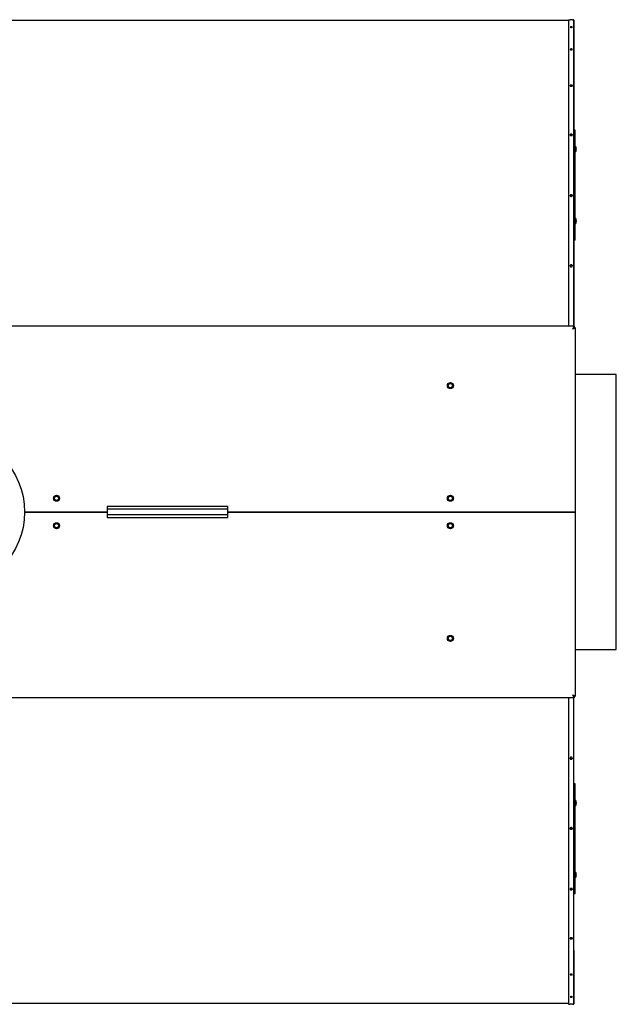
# Model space of a CAD drawing. Header units: millimetres. Extents: x -5881 to 876, y -3382 to 1045.
# Tile 16 of 23: x -2474 to -1388, y -3382 to -1590. Entities that reach past the tile are written whole.
import ezdxf

# ---------------------------------------------------------------- set-up
doc = ezdxf.new("R2010")
doc.units = ezdxf.units.MM
doc.layers.add('G', color=3, linetype='Continuous', true_color=0x00ff00)
doc.layers.add('WELDING', color=7, linetype='Continuous', true_color=0xffffff)

msp = doc.modelspace()

# ---------------------------------------------------------------- linework, layer by layer
at = {"layer": 'G', "lineweight": 25}
for p, q in [((-1474.7, -1591.7), (-2544.2, -1591.7)), ((-1474.7, -1590.2), (-1471.7, -1590.2)), ((-1474.7, -1590.2), (-1474.7, -2148.3)), ((-1467.6, -1590.2), (-1465.8, -1590.2)), ((-1464.7, -1591.3), (-1464.7, -2148.3)), ((-1464.7, -2148.3), (-1464.7, -1592.3)), ((-1462.7, -1791.3), (-1464.7, -1791.3)), ((-1462.7, -1991.3), (-1462.7, -1791.3)), ((-1462.7, -1820.9), (-1461.6, -1820.9)), ((-1461.6, -1820.9), (-1461.6, -1825.9)), ((-1461.6, -1825.9), (-1461.6, -1830.9)), ((-1460.8, -1822.4), (-1460.8, -1822.4)), ((-1460.1, -1825.4), (-1460.8, -1825.4)), ((-1460.8, -1826.4), (-1460.1, -1826.4)), ((-1462.7, -1830.9), (-1461.6, -1830.9)), ((-1460.8, -1829.4), (-1460.8, -1829.4)), ((-1462.7, -1951.7), (-1461.6, -1951.7)), ((-1461.6, -1951.7), (-1461.6, -1956.7)), ((-1460.8, -1953.2), (-1460.8, -1953.2)), ((-1462.7, -1961.7), (-1461.6, -1961.7)), ((-1461.6, -1956.7), (-1461.6, -1961.7)), ((-1460.1, -1956.2), (-1460.8, -1956.2)), ((-1460.8, -1957.2), (-1460.1, -1957.2)), ((-1460.8, -1960.2), (-1460.8, -1960.2)), ((-1462.7, -1991.3), (-1464.7, -1991.3)), ((-1464.1, -2148.3), (-2872.6, -2148.3)), ((-1466.6, -2153.3), (-1464.1, -2148.3)), ((-1464.1, -2148.3), (-1464.1, -2150.8)), ((-1464.1, -2150.8), (-1466.6, -2153.3)), ((-1461.6, -2150.8), (-1466.6, -2153.3)), ((-1466.6, -2153.3), (-1464.1, -2150.8)), ((-1464.1, -2150.8), (-1461.6, -2150.8)), ((-1461.6, -2486.3), (-1461.6, -2150.8)), ((-1387.6, -2236.3), (-1461.6, -2236.3)), ((-1387.6, -2736.3), (-1387.6, -2236.3)), ((-1693.7, -2258.3), (-1693.4, -2253.7)), ((-1693.4, -2253.7), (-1689.3, -2251.7)), ((-1689.3, -2251.7), (-1685.4, -2254.3)), ((-1685.4, -2254.3), (-1685.7, -2258.9)), ((-1689.9, -2260.9), (-1693.7, -2258.3)), ((-1685.7, -2258.9), (-1689.9, -2260.9)), ((-2410.7, -2463.3), (-2410.4, -2458.7)), ((-2406.9, -2465.9), (-2410.7, -2463.3)), ((-2410.4, -2458.7), (-2406.3, -2456.7)), ((-2402.7, -2463.9), (-2406.9, -2465.9)), ((-2406.3, -2456.7), (-2402.4, -2459.3)), ((-2402.4, -2459.3), (-2402.7, -2463.9)), ((-1693.7, -2463.3), (-1693.4, -2458.7)), ((-1689.9, -2465.9), (-1693.7, -2463.3)), ((-1693.4, -2458.7), (-1689.3, -2456.7)), ((-1685.7, -2463.9), (-1689.9, -2465.9)), ((-1689.3, -2456.7), (-1685.4, -2459.3)), ((-1685.4, -2459.3), (-1685.7, -2463.9)), ((-2314.6, -2486.3), (-2464.6, -2486.3)), ((-2464.6, -2486.3), (-2314.6, -2486.3)), ((-2314.6, -2476.3), (-2314.6, -2486.3)), ((-2094.6, -2476.3), (-2314.6, -2476.3)), ((-2286.5, -2481.3), (-2314.6, -2481.3)), ((-2314.6, -2486.3), (-2314.6, -2496.3)), ((-2122.6, -2481.3), (-2286.5, -2481.3)), ((-2094.6, -2481.3), (-2122.6, -2481.3)), ((-2094.6, -2486.3), (-2094.6, -2476.3)), ((-1466.6, -2486.3), (-2094.6, -2486.3)), ((-2094.6, -2496.3), (-2094.6, -2486.3)), ((-2094.6, -2486.3), (-1466.6, -2486.3)), ((-1466.6, -2486.3), (-1461.6, -2486.3)), ((-1461.6, -2486.3), (-1466.6, -2486.3)), ((-1461.6, -2821.8), (-1461.6, -2486.3)), ((-2410.7, -2513.3), (-2410.4, -2508.7)), ((-2410.4, -2508.7), (-2406.3, -2506.7)), ((-2406.3, -2506.7), (-2402.4, -2509.3)), ((-2286.5, -2491.3), (-2314.6, -2491.3)), ((-2314.6, -2496.3), (-2094.6, -2496.3)), ((-2122.6, -2491.3), (-2286.5, -2491.3)), ((-2094.6, -2491.3), (-2122.6, -2491.3)), ((-1693.7, -2513.3), (-1693.4, -2508.7)), ((-1693.4, -2508.7), (-1689.3, -2506.7)), ((-1689.3, -2506.7), (-1685.4, -2509.3)), ((-2406.9, -2515.9), (-2410.7, -2513.3)), ((-2402.7, -2513.9), (-2406.9, -2515.9)), ((-2402.4, -2509.3), (-2402.7, -2513.9)), ((-1689.9, -2515.9), (-1693.7, -2513.3)), ((-1685.7, -2513.9), (-1689.9, -2515.9)), ((-1685.4, -2509.3), (-1685.7, -2513.9)), ((-1693.7, -2718.3), (-1693.4, -2713.7)), ((-1689.9, -2720.9), (-1693.7, -2718.3)), ((-1693.4, -2713.7), (-1689.3, -2711.7)), ((-1685.7, -2718.9), (-1689.9, -2720.9)), ((-1689.3, -2711.7), (-1685.4, -2714.3)), ((-1685.4, -2714.3), (-1685.7, -2718.9)), ((-1461.6, -2736.3), (-1387.6, -2736.3)), ((-1464.1, -2824.3), (-2872.6, -2824.3)), ((-1474.7, -2824.3), (-1474.7, -3382.4)), ((-1464.1, -2824.3), (-1466.6, -2819.3)), ((-1466.6, -2819.3), (-1464.1, -2821.8)), ((-1466.6, -2819.3), (-1461.6, -2821.8)), ((-1464.1, -2821.8), (-1466.6, -2819.3)), ((-1464.7, -3381.1), (-1464.7, -2824.3)), ((-1461.6, -2821.8), (-1464.1, -2821.8)), ((-1464.1, -2821.8), (-1464.1, -2824.3)), ((-1462.7, -2981.3), (-1464.7, -2981.3)), ((-1462.7, -3181.3), (-1462.7, -2981.3)), ((-1462.7, -3010.9), (-1461.6, -3010.9)), ((-1461.6, -3010.9), (-1461.6, -3015.9)), ((-1462.7, -3020.9), (-1461.6, -3020.9)), ((-1461.6, -3015.9), (-1461.6, -3020.9)), ((-1460.8, -3012.4), (-1460.8, -3012.4)), ((-1460.1, -3015.4), (-1460.8, -3015.4)), ((-1460.8, -3016.4), (-1460.1, -3016.4)), ((-1460.8, -3019.4), (-1460.8, -3019.4)), ((-1462.7, -3141.7), (-1461.6, -3141.7)), ((-1462.7, -3151.7), (-1461.6, -3151.7)), ((-1461.6, -3141.7), (-1461.6, -3146.7)), ((-1461.6, -3146.7), (-1461.6, -3151.7)), ((-1460.8, -3143.2), (-1460.8, -3143.2)), ((-1460.1, -3146.2), (-1460.8, -3146.2)), ((-1460.8, -3147.2), (-1460.1, -3147.2)), ((-1460.8, -3150.2), (-1460.8, -3150.2)), ((-1462.7, -3181.3), (-1464.7, -3181.3)), ((-1464.7, -3284.6), (-1464.7, -3381.3)), ((-1474.7, -3381.1), (-2544.2, -3381.1)), ((-1474.7, -3382.4), (-1471.7, -3382.4)), ((-1467.6, -3382.4), (-1465.8, -3382.4))]:
    msp.add_line(p, q, dxfattribs=at)
for centre, radius in [((-1689.6, -2256.3), 5.5), ((-1689.6, -2256.3), 4.65), ((-1689.6, -2256.3), 3.8), ((-2604.6, -2486.3), 140), ((-2406.6, -2461.3), 5.5), ((-2406.6, -2461.3), 4.65), ((-2406.6, -2461.3), 3.8), ((-1689.6, -2461.3), 5.5), ((-1689.6, -2461.3), 4.65), ((-1689.6, -2461.3), 3.8), ((-2406.6, -2511.3), 5.5), ((-2406.6, -2511.3), 4.65), ((-2406.6, -2511.3), 3.8), ((-1689.6, -2511.3), 5.5), ((-1689.6, -2511.3), 4.65), ((-1689.6, -2511.3), 3.8), ((-1689.6, -2716.3), 5.5), ((-1689.6, -2716.3), 4.65), ((-1689.6, -2716.3), 3.8)]:
    msp.add_circle(centre, radius, dxfattribs=at)
for centre, radius, start, end in [((-1465.8, -1591.3), 1.1, 0, 90), ((-1469.1, -1825.9), 9, 22.8854, 33.749), ((-1469.1, -1825.9), 8.99, 3.1897, 22.9228), ((-1469.1, -1825.9), 8.29, 356.5428, 3.4572), ((-1469.1, -1825.9), 8.99, 337.0772, 356.8103), ((-1469.1, -1825.9), 9, 326.251, 337.1146), ((-1469.1, -1956.7), 9, 22.8854, 33.749), ((-1469.1, -1956.7), 8.99, 3.1897, 22.9228), ((-1469.1, -1956.7), 9, 326.251, 337.1146), ((-1469.1, -1956.7), 8.29, 356.5428, 3.4572), ((-1469.1, -1956.7), 8.99, 337.0772, 356.8103), ((-1469.1, -3015.9), 9, 22.8854, 33.749), ((-1469.1, -3015.9), 9, 326.251, 337.1146), ((-1469.1, -3015.9), 8.99, 3.1897, 22.9228), ((-1469.1, -3015.9), 8.29, 356.5428, 3.4572), ((-1469.1, -3015.9), 8.99, 337.0772, 356.8103), ((-1469.1, -3146.7), 9, 22.8854, 33.749), ((-1469.1, -3146.7), 9, 326.251, 337.1146), ((-1469.1, -3146.7), 8.99, 3.1897, 22.9228), ((-1469.1, -3146.7), 8.29, 356.5428, 3.4572), ((-1469.1, -3146.7), 8.99, 337.0772, 356.8103), ((-1465.8, -3381.3), 1.1, 270, 0)]:
    msp.add_arc(centre, radius, start, end, dxfattribs=at)
at = {"layer": 'WELDING', "lineweight": 25}
for points, knots in [([(-1467.6, -1590.2), (-1467.6, -1590.2), (-1467.6, -1590.2), (-1467.7, -1590.2), (-1467.7, -1590.2), (-1467.8, -1590.2), (-1467.9, -1590.2), (-1468.1, -1590.2), (-1468.3, -1590.2), (-1468.5, -1590.2), (-1468.7, -1590.2), (-1468.9, -1590.2), (-1469.1, -1590.2), (-1469.4, -1590.2), (-1469.7, -1590.2), (-1470, -1590.2), (-1470.4, -1590.2), (-1470.7, -1590.2), (-1470.9, -1590.2), (-1471.2, -1590.2), (-1471.3, -1590.2), (-1471.5, -1590.2), (-1471.6, -1590.2), (-1471.7, -1590.2), (-1471.7, -1590.2), (-1471.7, -1590.2), (-1471.7, -1590.2)], [0, 0, 0, 0, 1.042547, 1.574909, 2.355078, 3.390091, 4.665067, 6.000122, 7.200166, 8.280189, 9.180183, 10.080174, 11.160163, 12.300151, 13.620135, 15.060123, 16.500099, 17.820087, 19.140077, 20.400059, 21.600049, 22.80004, 23.970023, 25.110023, 25.830011, 27, 27, 27, 27]), ([(-1467.6, -1603.8), (-1467.6, -1603.8), (-1467.6, -1603.8), (-1467.7, -1603.7), (-1467.7, -1603.7), (-1467.8, -1603.7), (-1467.9, -1603.6), (-1468, -1603.6), (-1468.1, -1603.6), (-1468.3, -1603.5), (-1468.5, -1603.5), (-1468.7, -1603.5), (-1469, -1603.5), (-1469.4, -1603.5), (-1469.8, -1603.5), (-1470.1, -1603.5), (-1470.4, -1603.5), (-1470.7, -1603.5), (-1471, -1603.5), (-1471.2, -1603.6), (-1471.3, -1603.6), (-1471.4, -1603.6), (-1471.5, -1603.7), (-1471.6, -1603.7), (-1471.7, -1603.7), (-1471.7, -1603.8), (-1471.7, -1603.8), (-1471.7, -1603.8)], [0, 0, 0, 0, 0.921357, 2.276477, 2.862175, 3.535105, 4.24288, 5.738596, 6.485878, 7.228856, 8.57302, 9.864159, 11.025566, 12.746944, 14.611465, 15.880223, 16.886792, 18.448368, 20.019896, 21.416934, 22.056365, 22.755269, 24.115188, 25.371239, 25.995993, 26.964943, 28, 28, 28, 28]), ([(-1471.7, -1603.8), (-1471.7, -1603.8), (-1471.7, -1603.9), (-1471.6, -1603.9), (-1471.6, -1603.9), (-1471.5, -1604), (-1471.4, -1604), (-1471.3, -1604), (-1471.2, -1604.1), (-1471, -1604.1), (-1470.8, -1604.1), (-1470.6, -1604.1), (-1470.3, -1604.2), (-1470, -1604.2), (-1469.6, -1604.2), (-1469.4, -1604.2), (-1469.1, -1604.2), (-1468.9, -1604.1), (-1468.7, -1604.1), (-1468.5, -1604.1), (-1468.4, -1604.1), (-1468.2, -1604.1), (-1468.1, -1604), (-1467.9, -1604), (-1467.8, -1604), (-1467.8, -1603.9), (-1467.7, -1603.9), (-1467.6, -1603.9), (-1467.6, -1603.8), (-1467.6, -1603.8)], [0, 0, 0, 0, 1.799942, 2.700055, 3.56656, 4.399809, 5.233418, 6.099942, 7.233228, 8.399864, 9.599861, 10.799847, 11.933137, 13.933036, 14.999795, 16.666294, 17.599575, 18.59975, 19.599938, 20.5999, 21.599713, 22.599527, 23.599491, 24.599655, 25.59977, 26.516242, 27.349488, 28.599609, 30, 30, 30, 30]), ([(-1471, -1604.1), (-1470.9, -1604.1), (-1470.7, -1604), (-1470.4, -1604), (-1470.2, -1604), (-1469.9, -1604), (-1469.7, -1604), (-1469.4, -1604), (-1469.2, -1604), (-1468.9, -1604), (-1468.6, -1604.1), (-1468.4, -1604.1), (-1468.3, -1604.1)], [0, 0, 0, 0, 1.537397, 3.318172, 4.306375, 5.383285, 6.499995, 7.656535, 8.813047, 9.881018, 11.662089, 13, 13, 13, 13]), ([(-1467.6, -1644.2), (-1467.6, -1644.2), (-1467.6, -1644.2), (-1467.7, -1644.1), (-1467.7, -1644), (-1467.8, -1644), (-1467.9, -1643.9), (-1468, -1643.8), (-1468.1, -1643.8), (-1468.3, -1643.7), (-1468.5, -1643.7), (-1468.7, -1643.6), (-1469, -1643.6), (-1469.4, -1643.5), (-1469.6, -1643.5), (-1469.9, -1643.5), (-1470.1, -1643.6), (-1470.4, -1643.6), (-1470.7, -1643.6), (-1471, -1643.7), (-1471.2, -1643.8), (-1471.3, -1643.8), (-1471.4, -1643.9), (-1471.5, -1643.9), (-1471.6, -1644), (-1471.7, -1644.1), (-1471.7, -1644.2), (-1471.7, -1644.2), (-1471.7, -1644.2)], [0, 0, 0, 0, 0.954263, 1.804247, 2.964396, 3.661359, 4.394411, 5.943546, 6.717517, 7.48703, 8.879199, 10.21645, 11.419336, 13.202192, 14.500116, 15.133303, 16.447374, 17.489891, 19.107238, 20.734892, 22.181824, 22.844092, 23.567957, 24.976444, 26.277355, 26.924424, 27.927988, 29, 29, 29, 29]), ([(-1471.7, -1644.2), (-1471.7, -1644.3), (-1471.7, -1644.4), (-1471.6, -1644.4), (-1471.6, -1644.5), (-1471.5, -1644.6), (-1471.4, -1644.6), (-1471.3, -1644.7), (-1471.2, -1644.7), (-1471, -1644.8), (-1470.8, -1644.8), (-1470.6, -1644.9), (-1470.3, -1644.9), (-1470, -1644.9), (-1469.7, -1644.9), (-1469.4, -1644.9), (-1469.1, -1644.9), (-1468.9, -1644.9), (-1468.7, -1644.9), (-1468.5, -1644.8), (-1468.4, -1644.8), (-1468.2, -1644.7), (-1468.1, -1644.7), (-1467.9, -1644.6), (-1467.8, -1644.6), (-1467.8, -1644.5), (-1467.7, -1644.4), (-1467.6, -1644.3), (-1467.6, -1644.3), (-1467.6, -1644.2)], [0, 0, 0, 0, 1.799942, 2.700055, 3.56656, 4.399809, 5.233418, 6.099942, 7.233228, 8.399864, 9.599861, 10.799847, 11.933137, 12.999769, 14.999795, 16.666294, 17.599575, 18.59975, 19.599938, 20.5999, 21.599713, 22.599527, 23.599491, 24.599655, 25.59977, 26.516242, 27.349488, 28.599609, 30, 30, 30, 30]), ([(-1471.6, -1644.5), (-1471.5, -1644.5), (-1471.5, -1644.4), (-1471.3, -1644.3), (-1471.1, -1644.3), (-1470.9, -1644.2), (-1470.8, -1644.2), (-1470.6, -1644.1), (-1470.4, -1644.1), (-1470.2, -1644.1), (-1469.9, -1644.1), (-1469.7, -1644.1), (-1469.4, -1644.1), (-1469.1, -1644.1), (-1468.9, -1644.1), (-1468.7, -1644.1), (-1468.5, -1644.2), (-1468.4, -1644.2), (-1468.2, -1644.3), (-1468.1, -1644.3), (-1468, -1644.4), (-1467.9, -1644.4), (-1467.8, -1644.5), (-1467.8, -1644.5)], [0, 0, 0, 0, 1.465066, 2.936764, 4.447653, 5.25743, 6.17193, 7.155764, 8.279134, 9.472678, 10.666224, 11.999973, 13.684791, 14.66758, 15.790932, 16.914285, 17.897078, 18.809486, 19.792278, 20.810198, 21.79264, 22.633803, 24, 24, 24, 24]), ([(-1467.6, -1710.3), (-1467.6, -1710.2), (-1467.6, -1710.2), (-1467.7, -1710), (-1467.7, -1709.9), (-1467.8, -1709.9), (-1467.9, -1709.8), (-1468, -1709.7), (-1468.1, -1709.6), (-1468.3, -1709.5), (-1468.5, -1709.4), (-1468.7, -1709.3), (-1469, -1709.3), (-1469.3, -1709.2), (-1469.6, -1709.2), (-1469.8, -1709.2), (-1470.1, -1709.2), (-1470.4, -1709.3), (-1470.7, -1709.4), (-1471, -1709.4), (-1471.2, -1709.5), (-1471.3, -1709.6), (-1471.4, -1709.7), (-1471.5, -1709.8), (-1471.6, -1709.9), (-1471.7, -1710), (-1471.7, -1710.1), (-1471.7, -1710.2), (-1471.7, -1710.3)], [0, 0, 0, 0, 0.954263, 1.804247, 2.964396, 3.661359, 4.394411, 5.943546, 6.717517, 7.48703, 8.879199, 10.21645, 11.419335, 12.755572, 14.051633, 15.133303, 16.447373, 17.489891, 19.107238, 20.734892, 22.181824, 22.844092, 23.567957, 24.976444, 26.277355, 26.924424, 27.92799, 29, 29, 29, 29]), ([(-1471.7, -1710.5), (-1471.6, -1710.4), (-1471.6, -1710.4), (-1471.5, -1710.2), (-1471.4, -1710.2), (-1471.2, -1710.1), (-1471.1, -1710), (-1470.9, -1709.9), (-1470.7, -1709.9), (-1470.5, -1709.8), (-1470.3, -1709.8), (-1470.1, -1709.7), (-1469.9, -1709.7), (-1469.6, -1709.7), (-1469.4, -1709.7), (-1469.1, -1709.7), (-1468.9, -1709.8), (-1468.8, -1709.8), (-1468.6, -1709.9), (-1468.4, -1709.9), (-1468.3, -1710), (-1468.1, -1710.1), (-1468, -1710.2), (-1467.8, -1710.3), (-1467.8, -1710.4), (-1467.7, -1710.4), (-1467.7, -1710.5)], [0, 0, 0, 0, 1.702938, 2.631492, 3.663452, 4.747249, 5.857032, 6.940965, 7.998864, 9.056607, 10.114346, 11.172238, 12.230382, 13.49988, 15.192519, 16.179862, 17.167475, 18.154825, 19.071463, 20.058808, 21.187386, 22.386469, 23.559723, 24.63656, 25.520435, 27, 27, 27, 27]), ([(-1471.7, -1710.3), (-1471.7, -1710.3), (-1471.7, -1710.4), (-1471.6, -1710.5), (-1471.6, -1710.6), (-1471.5, -1710.7), (-1471.4, -1710.8), (-1471.3, -1710.9), (-1471.2, -1711), (-1471, -1711), (-1470.8, -1711.1), (-1470.6, -1711.2), (-1470.3, -1711.2), (-1470.1, -1711.3), (-1469.9, -1711.3), (-1469.7, -1711.3), (-1469.5, -1711.3), (-1469.3, -1711.3), (-1469.1, -1711.2), (-1468.9, -1711.2), (-1468.7, -1711.2), (-1468.5, -1711.1), (-1468.4, -1711), (-1468.2, -1711), (-1468.1, -1710.9), (-1467.9, -1710.8), (-1467.8, -1710.7), (-1467.8, -1710.6), (-1467.7, -1710.5), (-1467.6, -1710.4), (-1467.6, -1710.3), (-1467.6, -1710.3)], [0, 0, 0, 0, 1.919939, 2.880058, 3.80433, 4.69313, 5.582312, 6.506605, 7.715443, 8.959855, 10.239852, 11.519837, 12.72868, 13.86642, 14.861905, 15.999781, 16.853146, 17.777381, 18.77288, 19.839734, 20.906601, 21.973227, 23.039694, 24.106163, 25.172791, 26.239632, 27.306422, 28.283991, 29.172788, 30.506249, 32, 32, 32, 32]), ([(-1467.6, -1799.8), (-1467.6, -1799.8), (-1467.6, -1799.7), (-1467.7, -1799.6), (-1467.7, -1799.5), (-1467.8, -1799.4), (-1467.9, -1799.2), (-1468, -1799.1), (-1468.1, -1799), (-1468.3, -1798.9), (-1468.5, -1798.8), (-1468.7, -1798.7), (-1469, -1798.6), (-1469.3, -1798.6), (-1469.6, -1798.5), (-1469.8, -1798.5), (-1470.1, -1798.6), (-1470.3, -1798.6), (-1470.6, -1798.7), (-1470.8, -1798.8), (-1471.1, -1798.9), (-1471.3, -1799), (-1471.4, -1799.1), (-1471.5, -1799.3), (-1471.6, -1799.4), (-1471.7, -1799.6), (-1471.7, -1799.7), (-1471.7, -1799.8), (-1471.7, -1799.8)], [0, 0, 0, 0, 0.954263, 1.354414, 2.35778, 3.661358, 4.394411, 5.943546, 6.717517, 7.48703, 8.879199, 10.21645, 11.419335, 12.755572, 14.051632, 15.133303, 16.447373, 17.489891, 18.414863, 20.299987, 21.572033, 22.844092, 23.567957, 24.976444, 26.277355, 26.924423, 27.927982, 29, 29, 29, 29]), ([(-1471.7, -1800.1), (-1471.7, -1800), (-1471.7, -1799.9), (-1471.6, -1799.8), (-1471.5, -1799.6), (-1471.4, -1799.5), (-1471.2, -1799.4), (-1471.1, -1799.3), (-1470.9, -1799.2), (-1470.7, -1799.1), (-1470.4, -1799), (-1470.2, -1799), (-1469.9, -1799), (-1469.7, -1798.9), (-1469.5, -1799), (-1469.3, -1799), (-1469.1, -1799), (-1468.9, -1799), (-1468.8, -1799.1), (-1468.6, -1799.1), (-1468.4, -1799.2), (-1468.3, -1799.3), (-1468.1, -1799.4), (-1467.9, -1799.6), (-1467.8, -1799.7), (-1467.7, -1799.8), (-1467.7, -1799.9), (-1467.7, -1800), (-1467.7, -1800.1)], [0, 0, 0, 0, 1.149439, 2.441353, 3.350278, 4.355031, 5.519444, 6.747706, 8.039765, 9.331817, 10.623867, 11.91592, 13.136287, 14.50001, 15.289781, 16.222696, 17.227571, 18.232718, 19.237599, 20.17051, 21.175382, 22.324002, 23.544382, 24.764714, 25.91323, 26.862127, 28.250002, 29, 29, 29, 29]), ([(-1471.7, -1799.8), (-1471.7, -1799.9), (-1471.7, -1800.1), (-1471.6, -1800.2), (-1471.6, -1800.3), (-1471.5, -1800.4), (-1471.4, -1800.5), (-1471.3, -1800.6), (-1471.2, -1800.8), (-1471, -1800.9), (-1470.8, -1801), (-1470.6, -1801), (-1470.3, -1801.1), (-1470.1, -1801.1), (-1469.9, -1801.2), (-1469.7, -1801.2), (-1469.5, -1801.2), (-1469.3, -1801.1), (-1469.1, -1801.1), (-1468.9, -1801.1), (-1468.7, -1801), (-1468.5, -1800.9), (-1468.4, -1800.9), (-1468.2, -1800.8), (-1468.1, -1800.7), (-1467.9, -1800.6), (-1467.8, -1800.4), (-1467.8, -1800.3), (-1467.7, -1800.2), (-1467.6, -1800), (-1467.6, -1799.9), (-1467.6, -1799.8)], [0, 0, 0, 0, 1.919939, 2.880059, 3.80433, 4.693129, 5.582312, 6.506605, 7.715443, 8.959855, 10.239852, 11.519837, 12.72868, 13.86642, 14.861905, 15.999781, 16.853146, 17.777381, 18.77288, 19.839734, 20.906601, 21.973227, 23.039694, 24.106163, 25.172791, 26.239632, 27.306422, 28.283991, 29.172788, 30.506249, 32, 32, 32, 32]), ([(-1467.6, -1910.3), (-1467.6, -1910.2), (-1467.6, -1910.1), (-1467.7, -1909.9), (-1467.8, -1909.7), (-1467.8, -1909.6), (-1467.9, -1909.5), (-1468.1, -1909.3), (-1468.2, -1909.2), (-1468.3, -1909.1), (-1468.5, -1909), (-1468.7, -1908.9), (-1468.9, -1908.8), (-1469.1, -1908.8), (-1469.3, -1908.8), (-1469.5, -1908.7), (-1469.7, -1908.7), (-1469.9, -1908.7), (-1470, -1908.8), (-1470.2, -1908.8), (-1470.4, -1908.8), (-1470.7, -1908.9), (-1470.9, -1909), (-1471, -1909.1), (-1471.2, -1909.2), (-1471.3, -1909.4), (-1471.5, -1909.5), (-1471.5, -1909.7), (-1471.6, -1909.8), (-1471.7, -1909.9), (-1471.7, -1910.1), (-1471.7, -1910.2), (-1471.7, -1910.3)], [0, 0, 0, 0, 1.814964, 3.080095, 3.795005, 4.565052, 6.214902, 7.095287, 8.030223, 9.056692, 10.119993, 11.220207, 12.32042, 13.347024, 14.300112, 15.326711, 16.500143, 17.38019, 18.333281, 19.359881, 20.533324, 21.780076, 23.026828, 24.200276, 25.300227, 26.400021, 27.499819, 28.599778, 29.663339, 30.690097, 31.569824, 33, 33, 33, 33]), ([(-1471.7, -1910.5), (-1471.7, -1910.4), (-1471.7, -1910.3), (-1471.6, -1910.1), (-1471.5, -1909.9), (-1471.4, -1909.8), (-1471.3, -1909.6), (-1471.1, -1909.5), (-1470.9, -1909.4), (-1470.7, -1909.3), (-1470.4, -1909.2), (-1470.2, -1909.1), (-1469.9, -1909.1), (-1469.7, -1909.1), (-1469.5, -1909.1), (-1469.3, -1909.1), (-1469.1, -1909.1), (-1468.9, -1909.2), (-1468.8, -1909.2), (-1468.6, -1909.3), (-1468.4, -1909.4), (-1468.3, -1909.5), (-1468.1, -1909.6), (-1467.9, -1909.8), (-1467.8, -1909.9), (-1467.7, -1910.1), (-1467.7, -1910.3), (-1467.6, -1910.4), (-1467.6, -1910.5)], [0, 0, 0, 0, 1.641315, 2.544433, 3.558124, 4.627234, 5.793449, 7.001437, 8.251182, 9.500922, 10.750658, 12.000396, 13.180798, 14.49986, 15.263766, 16.166129, 17.138095, 18.110324, 19.082297, 19.984656, 20.956619, 22.067622, 23.248033, 24.428402, 25.539317, 26.483532, 27.984318, 29, 29, 29, 29]), ([(-1471.7, -1910.3), (-1471.7, -1910.3), (-1471.7, -1910.3), (-1471.7, -1910.4), (-1471.7, -1910.5), (-1471.7, -1910.6), (-1471.6, -1910.7), (-1471.6, -1910.9), (-1471.5, -1911), (-1471.4, -1911.1), (-1471.3, -1911.3), (-1471.1, -1911.4), (-1470.9, -1911.6), (-1470.6, -1911.7), (-1470.3, -1911.8), (-1470, -1911.9), (-1469.7, -1911.9), (-1469.5, -1911.9), (-1469.3, -1911.8), (-1469.1, -1911.8), (-1468.8, -1911.7), (-1468.5, -1911.6), (-1468.3, -1911.5), (-1468.1, -1911.3), (-1468, -1911.2), (-1467.9, -1911.1), (-1467.8, -1910.9), (-1467.7, -1910.8), (-1467.7, -1910.6), (-1467.6, -1910.5), (-1467.6, -1910.4), (-1467.6, -1910.3)], [0, 0, 0, 0, 0.340997, 0.590289, 1.177802, 2.195763, 2.922622, 3.733119, 4.712673, 5.738533, 6.810444, 8.33097, 9.696768, 11.280936, 13.001488, 14.469113, 15.999925, 16.634967, 17.784473, 18.806578, 20.622876, 22.105167, 23.258664, 24.62166, 25.859712, 26.76086, 27.601191, 28.992862, 30.107693, 30.698625, 32, 32, 32, 32]), ([(-1467.6, -2038.2), (-1467.6, -2038.2), (-1467.6, -2038.1), (-1467.7, -2038), (-1467.7, -2037.8), (-1467.8, -2037.6), (-1467.9, -2037.4), (-1467.9, -2037.3), (-1468, -2037.2), (-1468.1, -2037.1), (-1468.3, -2037), (-1468.4, -2036.8), (-1468.6, -2036.7), (-1468.9, -2036.6), (-1469.2, -2036.5), (-1469.4, -2036.5), (-1469.6, -2036.5), (-1469.9, -2036.5), (-1470.1, -2036.5), (-1470.3, -2036.6), (-1470.6, -2036.7), (-1470.8, -2036.8), (-1471.1, -2037), (-1471.3, -2037.1), (-1471.4, -2037.3), (-1471.5, -2037.5), (-1471.6, -2037.7), (-1471.7, -2037.9), (-1471.7, -2038), (-1471.7, -2038.2), (-1471.7, -2038.2)], [0, 0, 0, 0, 1.020074, 1.447822, 2.520386, 3.913866, 4.697474, 5.52392, 6.353446, 7.180794, 8.003377, 8.771906, 10.192043, 11.602695, 13.175784, 14.112688, 15.500124, 16.176979, 17.581675, 18.696091, 19.684853, 21.699986, 23.05976, 24.419547, 25.193334, 26.698957, 28.089586, 28.781281, 29.854059, 31, 31, 31, 31]), ([(-1471.7, -2038.4), (-1471.7, -2038.3), (-1471.7, -2038.2), (-1471.6, -2037.9), (-1471.5, -2037.7), (-1471.4, -2037.5), (-1471.2, -2037.4), (-1471.1, -2037.2), (-1470.9, -2037.1), (-1470.7, -2037), (-1470.4, -2036.9), (-1470.2, -2036.8), (-1470, -2036.8), (-1469.7, -2036.7), (-1469.4, -2036.8), (-1469.1, -2036.8), (-1468.9, -2036.9), (-1468.6, -2037), (-1468.4, -2037.1), (-1468.2, -2037.2), (-1468.1, -2037.4), (-1468, -2037.5), (-1467.8, -2037.7), (-1467.7, -2037.9), (-1467.7, -2038.2), (-1467.6, -2038.3), (-1467.6, -2038.4)], [0, 0, 0, 0, 1.327767, 2.230151, 3.62661, 4.590003, 5.792285, 6.702016, 7.819575, 8.955654, 10.091723, 11.206811, 12.111621, 13.499928, 14.888339, 16.045409, 17.223666, 18.359571, 19.39035, 20.568609, 21.45244, 22.336242, 23.51313, 24.533916, 25.870154, 27, 27, 27, 27]), ([(-1471.7, -2038.2), (-1471.7, -2038.4), (-1471.7, -2038.5), (-1471.6, -2038.7), (-1471.6, -2038.9), (-1471.5, -2039), (-1471.4, -2039.2), (-1471.3, -2039.3), (-1471.2, -2039.5), (-1471, -2039.6), (-1470.8, -2039.8), (-1470.6, -2039.9), (-1470.3, -2039.9), (-1470.1, -2040), (-1469.9, -2040), (-1469.7, -2040), (-1469.5, -2040), (-1469.3, -2040), (-1469.1, -2040), (-1468.9, -2039.9), (-1468.7, -2039.8), (-1468.5, -2039.7), (-1468.4, -2039.6), (-1468.2, -2039.5), (-1468.1, -2039.4), (-1467.9, -2039.2), (-1467.8, -2039), (-1467.8, -2038.9), (-1467.7, -2038.7), (-1467.6, -2038.5), (-1467.6, -2038.3), (-1467.6, -2038.2)], [0, 0, 0, 0, 1.919939, 2.880058, 3.80433, 4.69313, 5.582312, 6.506605, 7.715443, 8.959855, 10.239852, 11.519837, 12.72868, 13.86642, 14.861905, 15.999781, 16.853146, 17.777381, 18.77288, 19.839734, 20.906601, 21.973227, 23.039694, 24.106163, 25.172791, 26.239632, 27.306422, 28.283991, 29.172788, 30.506249, 32, 32, 32, 32]), ([(-1467.6, -2934.3), (-1467.6, -2934.3), (-1467.6, -2934.2), (-1467.7, -2934.1), (-1467.7, -2933.9), (-1467.8, -2933.7), (-1467.9, -2933.5), (-1467.9, -2933.4), (-1468, -2933.3), (-1468.1, -2933.2), (-1468.3, -2933.1), (-1468.4, -2932.9), (-1468.6, -2932.8), (-1468.9, -2932.7), (-1469.2, -2932.6), (-1469.4, -2932.6), (-1469.6, -2932.6), (-1469.9, -2932.6), (-1470.1, -2932.6), (-1470.3, -2932.7), (-1470.6, -2932.7), (-1470.8, -2932.9), (-1471.1, -2933.1), (-1471.3, -2933.2), (-1471.4, -2933.4), (-1471.5, -2933.6), (-1471.6, -2933.8), (-1471.7, -2934), (-1471.7, -2934.1), (-1471.7, -2934.3), (-1471.7, -2934.3)], [0, 0, 0, 0, 1.020074, 1.447822, 2.520386, 3.913866, 4.697474, 5.52392, 6.353446, 7.180794, 8.003377, 8.771906, 10.192043, 11.602695, 13.175784, 14.112688, 15.500124, 16.176979, 17.581675, 18.696091, 19.684853, 21.699986, 23.05976, 24.419546, 25.193334, 26.698957, 28.089586, 28.781276, 29.854033, 31, 31, 31, 31]), ([(-1467.6, -2934.2), (-1467.6, -2934.3), (-1467.7, -2934.4), (-1467.7, -2934.6), (-1467.8, -2934.8), (-1467.9, -2934.9), (-1468, -2935.1), (-1468.1, -2935.2), (-1468.3, -2935.4), (-1468.4, -2935.5), (-1468.6, -2935.6), (-1468.8, -2935.7), (-1469, -2935.8), (-1469.2, -2935.8), (-1469.4, -2935.8), (-1469.6, -2935.9), (-1469.8, -2935.8), (-1470, -2935.8), (-1470.2, -2935.8), (-1470.4, -2935.7), (-1470.6, -2935.7), (-1470.8, -2935.6), (-1471, -2935.4), (-1471.2, -2935.3), (-1471.3, -2935.1), (-1471.4, -2935), (-1471.5, -2934.8), (-1471.6, -2934.7), (-1471.7, -2934.5), (-1471.7, -2934.3), (-1471.7, -2934.2)], [0, 0, 0, 0, 1.238633, 2.006876, 3.582979, 4.427566, 5.434292, 6.516419, 7.650488, 8.761094, 9.848041, 10.934834, 12.021626, 13.108572, 14.19578, 15.500113, 16.297458, 17.239282, 18.253732, 19.268469, 20.28294, 21.442349, 22.674235, 23.978619, 25.06541, 26.15235, 27.231093, 28.301344, 29.281823, 31, 31, 31, 31]), ([(-1471.7, -2934.3), (-1471.7, -2934.5), (-1471.7, -2934.6), (-1471.6, -2934.8), (-1471.6, -2935), (-1471.5, -2935.1), (-1471.4, -2935.3), (-1471.3, -2935.4), (-1471.2, -2935.6), (-1471, -2935.7), (-1470.8, -2935.9), (-1470.6, -2936), (-1470.3, -2936), (-1470.1, -2936.1), (-1469.9, -2936.1), (-1469.7, -2936.1), (-1469.5, -2936.1), (-1469.3, -2936.1), (-1469.1, -2936.1), (-1468.9, -2936), (-1468.7, -2935.9), (-1468.5, -2935.8), (-1468.4, -2935.7), (-1468.2, -2935.6), (-1468.1, -2935.5), (-1467.9, -2935.3), (-1467.8, -2935.1), (-1467.8, -2935), (-1467.7, -2934.8), (-1467.6, -2934.6), (-1467.6, -2934.4), (-1467.6, -2934.3)], [0, 0, 0, 0, 1.919939, 2.880059, 3.80433, 4.693129, 5.582312, 6.506605, 7.715443, 8.959855, 10.239852, 11.519837, 12.72868, 13.86642, 14.861905, 15.999781, 16.853146, 17.777381, 18.77288, 19.839734, 20.906601, 21.973227, 23.039694, 24.106163, 25.172791, 26.239632, 27.306422, 28.283991, 29.172788, 30.506249, 32, 32, 32, 32]), ([(-1467.6, -3062.3), (-1467.6, -3062.2), (-1467.6, -3062.1), (-1467.7, -3061.9), (-1467.8, -3061.7), (-1467.8, -3061.6), (-1467.9, -3061.5), (-1468.1, -3061.3), (-1468.2, -3061.2), (-1468.3, -3061.1), (-1468.5, -3061), (-1468.7, -3060.9), (-1468.9, -3060.9), (-1469.1, -3060.8), (-1469.3, -3060.8), (-1469.5, -3060.7), (-1469.7, -3060.7), (-1469.9, -3060.7), (-1470, -3060.8), (-1470.2, -3060.8), (-1470.4, -3060.8), (-1470.7, -3060.9), (-1470.9, -3061), (-1471, -3061.1), (-1471.2, -3061.2), (-1471.3, -3061.4), (-1471.5, -3061.5), (-1471.5, -3061.7), (-1471.6, -3061.8), (-1471.7, -3062), (-1471.7, -3062.1), (-1471.7, -3062.2), (-1471.7, -3062.3)], [0, 0, 0, 0, 1.814964, 3.080095, 3.795005, 4.565052, 6.214902, 7.095287, 8.030223, 9.056692, 10.119993, 11.220207, 12.32042, 13.347024, 14.300112, 15.326711, 16.500143, 17.38019, 18.333281, 19.359881, 20.533324, 21.780076, 23.026828, 24.200276, 25.300227, 26.400021, 27.499819, 28.599778, 29.663339, 30.690097, 31.569825, 33, 33, 33, 33]), ([(-1467.6, -3062.1), (-1467.6, -3062.2), (-1467.7, -3062.2), (-1467.7, -3062.4), (-1467.8, -3062.5), (-1467.9, -3062.7), (-1468, -3062.8), (-1468.1, -3062.9), (-1468.2, -3063), (-1468.4, -3063.2), (-1468.6, -3063.3), (-1468.8, -3063.4), (-1469, -3063.4), (-1469.2, -3063.5), (-1469.4, -3063.5), (-1469.6, -3063.5), (-1469.8, -3063.5), (-1470, -3063.5), (-1470.2, -3063.5), (-1470.4, -3063.4), (-1470.6, -3063.4), (-1470.8, -3063.3), (-1471, -3063.2), (-1471.2, -3063), (-1471.3, -3062.9), (-1471.4, -3062.8), (-1471.5, -3062.6), (-1471.6, -3062.5), (-1471.7, -3062.3), (-1471.7, -3062.2), (-1471.7, -3062.1)], [0, 0, 0, 0, 0.890049, 1.4932, 3.089139, 4.078969, 5.144334, 6.021039, 6.949446, 8.196876, 9.488557, 10.824485, 11.937564, 13.050799, 14.164301, 15.50018, 16.31681, 17.281413, 18.320398, 19.359677, 20.398684, 21.586135, 22.847815, 24.183745, 25.296822, 26.410055, 27.494067, 28.54849, 29.469259, 31, 31, 31, 31]), ([(-1471.7, -3062.3), (-1471.7, -3062.3), (-1471.7, -3062.3), (-1471.7, -3062.4), (-1471.7, -3062.5), (-1471.7, -3062.6), (-1471.6, -3062.7), (-1471.6, -3062.9), (-1471.5, -3063), (-1471.4, -3063.1), (-1471.3, -3063.3), (-1471.1, -3063.4), (-1470.9, -3063.6), (-1470.6, -3063.7), (-1470.3, -3063.8), (-1470, -3063.9), (-1469.7, -3063.9), (-1469.5, -3063.9), (-1469.3, -3063.8), (-1469.1, -3063.8), (-1468.8, -3063.7), (-1468.5, -3063.6), (-1468.3, -3063.5), (-1468.1, -3063.3), (-1468, -3063.2), (-1467.9, -3063.1), (-1467.8, -3062.9), (-1467.7, -3062.8), (-1467.7, -3062.6), (-1467.6, -3062.5), (-1467.6, -3062.4), (-1467.6, -3062.3)], [0, 0, 0, 0, 0.340997, 0.590288, 1.177798, 2.195746, 2.922585, 3.733053, 4.712534, 5.738273, 6.810014, 8.329985, 9.694636, 11.278489, 13.000847, 14.469378, 15.999925, 16.635243, 17.784752, 18.806858, 20.623123, 22.105104, 23.258481, 24.621405, 25.859517, 26.760757, 27.60121, 28.993009, 30.10779, 30.69869, 32, 32, 32, 32]), ([(-1467.6, -3172.8), (-1467.6, -3172.7), (-1467.6, -3172.5), (-1467.7, -3172.4), (-1467.8, -3172.3), (-1467.8, -3172.2), (-1467.9, -3172), (-1468.1, -3171.9), (-1468.2, -3171.8), (-1468.3, -3171.7), (-1468.5, -3171.7), (-1468.7, -3171.6), (-1468.9, -3171.5), (-1469.1, -3171.5), (-1469.3, -3171.5), (-1469.5, -3171.4), (-1469.7, -3171.4), (-1469.9, -3171.4), (-1470, -3171.5), (-1470.2, -3171.5), (-1470.4, -3171.5), (-1470.7, -3171.6), (-1470.9, -3171.7), (-1471, -3171.8), (-1471.2, -3171.9), (-1471.3, -3172), (-1471.5, -3172.1), (-1471.5, -3172.2), (-1471.6, -3172.3), (-1471.7, -3172.5), (-1471.7, -3172.6), (-1471.7, -3172.7), (-1471.7, -3172.8)], [0, 0, 0, 0, 1.814964, 3.080095, 3.795005, 4.565052, 6.214902, 7.095287, 8.030223, 9.056692, 10.119993, 11.220207, 12.32042, 13.347024, 14.300112, 15.326711, 16.500143, 17.38019, 18.333281, 19.359881, 20.533324, 21.780076, 23.026828, 24.200276, 25.300227, 26.400022, 27.499819, 28.599778, 29.66334, 30.690102, 31.569831, 33, 33, 33, 33]), ([(-1467.7, -3172.5), (-1467.7, -3172.6), (-1467.7, -3172.7), (-1467.8, -3172.9), (-1467.9, -3173), (-1468.1, -3173.2), (-1468.3, -3173.3), (-1468.4, -3173.4), (-1468.6, -3173.5), (-1468.8, -3173.5), (-1469, -3173.6), (-1469.2, -3173.6), (-1469.4, -3173.6), (-1469.6, -3173.6), (-1469.8, -3173.6), (-1470, -3173.6), (-1470.2, -3173.6), (-1470.4, -3173.6), (-1470.6, -3173.5), (-1470.8, -3173.4), (-1471, -3173.3), (-1471.2, -3173.2), (-1471.3, -3173.1), (-1471.4, -3173), (-1471.5, -3172.9), (-1471.6, -3172.8), (-1471.7, -3172.7), (-1471.7, -3172.6), (-1471.7, -3172.5)], [0, 0, 0, 0, 1.748041, 2.864753, 4.14056, 5.575559, 6.716029, 7.824692, 8.901365, 9.977885, 11.054407, 12.13108, 13.208012, 14.500018, 15.289828, 16.222751, 17.227613, 18.232759, 19.237642, 20.386095, 21.606338, 22.898387, 23.974915, 25.051611, 26.07273, 27.037797, 27.819138, 29, 29, 29, 29]), ([(-1471.7, -3172.8), (-1471.7, -3172.8), (-1471.7, -3172.8), (-1471.7, -3172.8), (-1471.7, -3172.9), (-1471.7, -3173), (-1471.6, -3173.1), (-1471.6, -3173.2), (-1471.5, -3173.3), (-1471.4, -3173.5), (-1471.3, -3173.6), (-1471.1, -3173.7), (-1470.9, -3173.8), (-1470.7, -3173.9), (-1470.4, -3174), (-1470.2, -3174), (-1469.9, -3174.1), (-1469.7, -3174.1), (-1469.5, -3174.1), (-1469.3, -3174.1), (-1469, -3174), (-1468.8, -3173.9), (-1468.5, -3173.8), (-1468.3, -3173.7), (-1468.1, -3173.6), (-1468, -3173.5), (-1467.9, -3173.4), (-1467.8, -3173.3), (-1467.7, -3173.1), (-1467.7, -3173), (-1467.6, -3172.9), (-1467.6, -3172.8), (-1467.6, -3172.8)], [0, 0, 0, 0, 0.351654, 0.608728, 1.214546, 2.26406, 3.013263, 3.848543, 4.857351, 5.913009, 7.015239, 8.572944, 9.699349, 10.985027, 12.516063, 14.138643, 14.926207, 16.49992, 17.159964, 18.345453, 19.399517, 21.57572, 22.794772, 23.982074, 25.386335, 26.664179, 27.595214, 28.464074, 29.901629, 31.050374, 31.659175, 33, 33, 33, 33]), ([(-1467.6, -3262.3), (-1467.6, -3262.3), (-1467.6, -3262.2), (-1467.7, -3262.1), (-1467.7, -3262), (-1467.8, -3261.9), (-1467.9, -3261.8), (-1468, -3261.7), (-1468.1, -3261.7), (-1468.3, -3261.6), (-1468.5, -3261.5), (-1468.7, -3261.4), (-1469, -3261.4), (-1469.3, -3261.3), (-1469.6, -3261.3), (-1469.8, -3261.3), (-1470.1, -3261.3), (-1470.3, -3261.4), (-1470.6, -3261.4), (-1470.8, -3261.5), (-1471.1, -3261.6), (-1471.3, -3261.7), (-1471.4, -3261.8), (-1471.5, -3261.9), (-1471.6, -3262), (-1471.7, -3262.1), (-1471.7, -3262.2), (-1471.7, -3262.3), (-1471.7, -3262.3)], [0, 0, 0, 0, 0.954263, 1.804247, 2.964396, 3.661359, 4.394411, 5.943546, 6.717517, 7.48703, 8.879199, 10.21645, 11.419335, 12.755572, 14.051633, 15.133303, 16.447373, 17.489891, 18.414863, 20.299987, 21.572034, 22.844092, 23.567957, 24.976444, 26.277355, 26.924419, 27.927963, 29, 29, 29, 29]), ([(-1467.7, -3262.1), (-1467.7, -3262.2), (-1467.8, -3262.2), (-1467.9, -3262.4), (-1468, -3262.4), (-1468.1, -3262.5), (-1468.2, -3262.6), (-1468.4, -3262.7), (-1468.6, -3262.7), (-1468.8, -3262.8), (-1469, -3262.8), (-1469.2, -3262.9), (-1469.4, -3262.9), (-1469.7, -3262.9), (-1470, -3262.9), (-1470.2, -3262.9), (-1470.4, -3262.8), (-1470.6, -3262.8), (-1470.8, -3262.7), (-1470.9, -3262.7), (-1471.1, -3262.6), (-1471.3, -3262.5), (-1471.4, -3262.4), (-1471.5, -3262.3), (-1471.6, -3262.2), (-1471.6, -3262.2), (-1471.7, -3262.1)], [0, 0, 0, 0, 1.455982, 2.756337, 3.504408, 4.361631, 5.293214, 6.530664, 7.785228, 9.056899, 10.114642, 11.172534, 12.230678, 13.500145, 15.192824, 16.180157, 17.167769, 18.15512, 19.071758, 20.059106, 21.18768, 22.386746, 23.560021, 24.636939, 25.520855, 27, 27, 27, 27]), ([(-1471.7, -3262.3), (-1471.7, -3262.4), (-1471.7, -3262.5), (-1471.6, -3262.6), (-1471.6, -3262.7), (-1471.5, -3262.8), (-1471.4, -3262.9), (-1471.3, -3263), (-1471.2, -3263.1), (-1471, -3263.1), (-1470.8, -3263.2), (-1470.6, -3263.3), (-1470.3, -3263.3), (-1470.1, -3263.3), (-1469.9, -3263.4), (-1469.6, -3263.4), (-1469.4, -3263.4), (-1469.1, -3263.3), (-1468.9, -3263.3), (-1468.7, -3263.3), (-1468.5, -3263.2), (-1468.4, -3263.1), (-1468.2, -3263.1), (-1468.1, -3263), (-1467.9, -3262.9), (-1467.8, -3262.8), (-1467.8, -3262.7), (-1467.7, -3262.6), (-1467.6, -3262.5), (-1467.6, -3262.4), (-1467.6, -3262.3)], [0, 0, 0, 0, 1.859941, 2.790058, 3.685445, 4.546469, 5.407865, 6.303274, 7.474336, 8.679859, 9.919856, 11.159842, 12.330908, 13.433094, 14.39747, 15.499788, 17.221837, 18.186228, 19.219742, 20.25327, 21.286564, 22.319704, 23.352845, 24.386141, 25.419643, 26.453096, 27.400117, 28.261138, 29.552929, 31, 31, 31, 31]), ([(-1467.6, -3328.4), (-1467.6, -3328.3), (-1467.6, -3328.2), (-1467.7, -3328.2), (-1467.8, -3328.1), (-1467.8, -3328), (-1467.9, -3328), (-1468.1, -3327.9), (-1468.2, -3327.9), (-1468.3, -3327.8), (-1468.5, -3327.8), (-1468.7, -3327.7), (-1468.9, -3327.7), (-1469.3, -3327.7), (-1469.7, -3327.6), (-1470, -3327.7), (-1470.2, -3327.7), (-1470.4, -3327.7), (-1470.7, -3327.7), (-1470.9, -3327.8), (-1471, -3327.8), (-1471.2, -3327.9), (-1471.3, -3327.9), (-1471.5, -3328), (-1471.5, -3328.1), (-1471.6, -3328.1), (-1471.7, -3328.2), (-1471.7, -3328.3), (-1471.7, -3328.3), (-1471.7, -3328.4)], [0, 0, 0, 0, 1.649967, 2.800086, 3.450005, 4.150047, 5.649911, 6.450261, 7.300202, 8.233356, 9.199993, 10.200189, 11.200382, 13.000102, 15.00013, 16.666619, 17.599892, 18.666658, 19.800069, 20.93348, 22.000251, 23.000207, 24.000019, 24.999836, 25.999798, 26.966672, 27.90009, 28.699842, 30, 30, 30, 30]), ([(-1471.7, -3328.4), (-1471.7, -3328.4), (-1471.7, -3328.4), (-1471.7, -3328.5), (-1471.6, -3328.6), (-1471.6, -3328.6), (-1471.5, -3328.7), (-1471.4, -3328.7), (-1471.3, -3328.8), (-1471.1, -3328.9), (-1470.9, -3328.9), (-1470.6, -3329), (-1470.3, -3329), (-1470, -3329.1), (-1469.7, -3329.1), (-1469.3, -3329), (-1469, -3329), (-1468.7, -3329), (-1468.5, -3328.9), (-1468.3, -3328.9), (-1468.1, -3328.8), (-1468, -3328.8), (-1467.9, -3328.7), (-1467.8, -3328.6), (-1467.7, -3328.6), (-1467.7, -3328.5), (-1467.6, -3328.4), (-1467.6, -3328.4), (-1467.6, -3328.4)], [0, 0, 0, 0, 0.782468, 1.989812, 2.648414, 3.382759, 4.270063, 5.199054, 6.169496, 7.544294, 8.775461, 10.209306, 11.778925, 13.114152, 14.499931, 16.118783, 17.741738, 19.427334, 20.032444, 21.077111, 22.311917, 23.434242, 24.251438, 25.013686, 26.275625, 27.285656, 27.821004, 29, 29, 29, 29]), ([(-1467.8, -3328.1), (-1467.8, -3328.1), (-1467.9, -3328.2), (-1468.1, -3328.3), (-1468.2, -3328.3), (-1468.4, -3328.4), (-1468.6, -3328.4), (-1468.7, -3328.5), (-1468.9, -3328.5), (-1469.2, -3328.5), (-1469.4, -3328.5), (-1469.7, -3328.5), (-1470, -3328.5), (-1470.2, -3328.5), (-1470.4, -3328.5), (-1470.7, -3328.5), (-1470.9, -3328.4), (-1471.1, -3328.4), (-1471.2, -3328.3), (-1471.3, -3328.3), (-1471.5, -3328.2), (-1471.5, -3328.1), (-1471.6, -3328.1)], [0, 0, 0, 0, 1.404263, 2.814689, 4.26258, 5.038561, 5.914905, 6.857721, 7.934284, 9.078094, 10.221912, 11.50006, 13.114716, 14.056545, 15.13309, 16.344089, 17.555089, 18.631636, 19.573479, 20.346651, 21.758122, 23, 23, 23, 23]), ([(-1467.6, -3368.8), (-1467.6, -3368.8), (-1467.6, -3368.7), (-1467.7, -3368.7), (-1467.8, -3368.7), (-1467.8, -3368.6), (-1467.9, -3368.6), (-1468.1, -3368.6), (-1468.2, -3368.5), (-1468.3, -3368.5), (-1468.5, -3368.5), (-1468.7, -3368.5), (-1468.9, -3368.5), (-1469.3, -3368.4), (-1469.7, -3368.4), (-1470, -3368.4), (-1470.2, -3368.4), (-1470.4, -3368.5), (-1470.7, -3368.5), (-1470.9, -3368.5), (-1471, -3368.5), (-1471.2, -3368.5), (-1471.3, -3368.6), (-1471.5, -3368.6), (-1471.5, -3368.6), (-1471.6, -3368.7), (-1471.7, -3368.7), (-1471.7, -3368.7), (-1471.7, -3368.8), (-1471.7, -3368.8)], [0, 0, 0, 0, 1.649967, 2.800086, 3.450005, 4.150047, 5.649911, 6.450261, 7.300202, 8.233356, 9.199993, 10.200189, 11.200382, 13.000102, 15.00013, 16.666619, 17.599892, 18.666658, 19.800069, 20.93348, 22.000251, 23.000207, 24.00002, 24.999836, 25.999798, 26.966673, 27.900092, 28.699845, 30, 30, 30, 30]), ([(-1471.7, -3368.8), (-1471.7, -3368.8), (-1471.7, -3368.8), (-1471.7, -3368.9), (-1471.6, -3368.9), (-1471.5, -3368.9), (-1471.4, -3369), (-1471.3, -3369), (-1471.1, -3369), (-1470.9, -3369.1), (-1470.6, -3369.1), (-1470.3, -3369.1), (-1469.9, -3369.1), (-1469.5, -3369.1), (-1469.1, -3369.1), (-1468.8, -3369.1), (-1468.5, -3369.1), (-1468.3, -3369.1), (-1468.1, -3369), (-1468, -3369), (-1467.9, -3369), (-1467.8, -3368.9), (-1467.7, -3368.9), (-1467.7, -3368.9), (-1467.6, -3368.8), (-1467.6, -3368.8), (-1467.6, -3368.8)], [0, 0, 0, 0, 1.310638, 1.852482, 3.149073, 3.974753, 4.838959, 5.741467, 7.018171, 8.157634, 9.49073, 10.962796, 12.211293, 14.038864, 15.871209, 17.651986, 18.650521, 19.622432, 20.771657, 21.816929, 22.578315, 23.288714, 24.464382, 25.404462, 26.347342, 27, 27, 27, 27]), ([(-1468.3, -3368.5), (-1468.4, -3368.5), (-1468.6, -3368.6), (-1468.9, -3368.6), (-1469.2, -3368.6), (-1469.4, -3368.6), (-1469.7, -3368.6), (-1469.9, -3368.6), (-1470.2, -3368.6), (-1470.5, -3368.6), (-1470.7, -3368.5), (-1470.9, -3368.5), (-1471, -3368.5)], [0, 0, 0, 0, 1.537431, 3.318219, 4.30642, 5.383325, 6.499995, 7.656573, 8.813085, 9.881053, 11.662112, 13, 13, 13, 13]), ([(-1467.6, -3382.4), (-1467.6, -3382.4), (-1467.6, -3382.4), (-1467.7, -3382.4), (-1467.7, -3382.4), (-1467.8, -3382.4), (-1467.9, -3382.4), (-1468.1, -3382.4), (-1468.3, -3382.4), (-1468.5, -3382.4), (-1468.7, -3382.4), (-1468.9, -3382.4), (-1469.1, -3382.4), (-1469.4, -3382.4), (-1469.7, -3382.4), (-1470, -3382.4), (-1470.4, -3382.4), (-1470.7, -3382.4), (-1470.9, -3382.4), (-1471.2, -3382.4), (-1471.3, -3382.4), (-1471.5, -3382.4), (-1471.6, -3382.4), (-1471.7, -3382.4), (-1471.7, -3382.4), (-1471.7, -3382.4), (-1471.7, -3382.4)], [0, 0, 0, 0, 1.042546, 1.574908, 2.355076, 3.390088, 4.665062, 6.000116, 7.200159, 8.280181, 9.180174, 10.080164, 11.160152, 12.300139, 13.620122, 15.060109, 16.500083, 17.82007, 19.140059, 20.400039, 21.600028, 22.800018, 23.970002, 25.110003, 25.829996, 27, 27, 27, 27])]:
    msp.add_open_spline(points, degree=3, knots=knots, dxfattribs=at)

doc.saveas('drawing.dxf')
